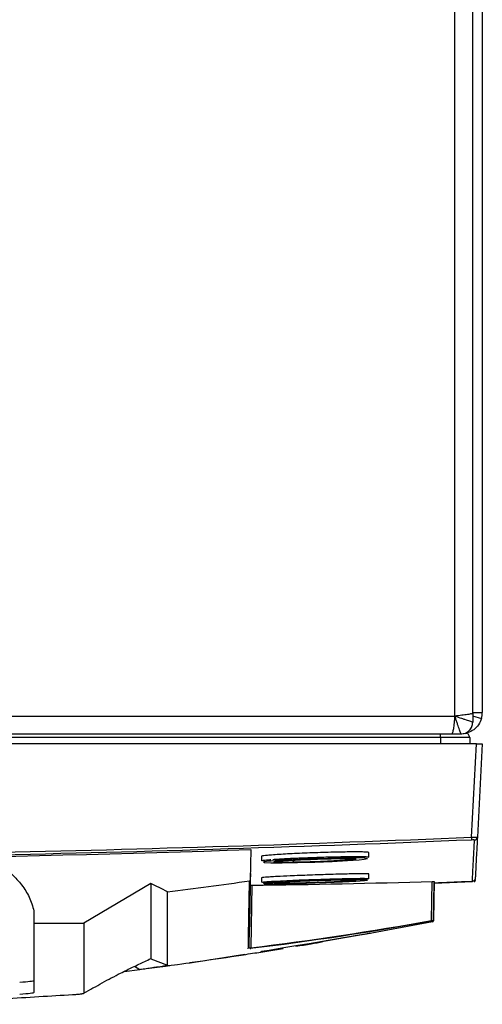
# Model space of a CAD drawing. Header units: millimetres. Extents: x 11 to 939, y -289 to 1138.
# Tile 63 of 86: x 612 to 651, y 688 to 771. Entities that reach past the tile are written whole.
import ezdxf

# ---------------------------------------------------------------- set-up
doc = ezdxf.new("R2010")
doc.units = ezdxf.units.MM

msp = doc.modelspace()

# ---------------------------------------------------------------- linework, layer by layer
at = {"color": 7, "linetype": 'Continuous', "lineweight": 25}
for p, q in [((650.712, 780.066), (650.712, 712.941)), ((648.412, 712.641), (648.412, 777.141)), ((649.912, 712.896), (649.912, 776.886)), ((649.912, 712.941), (650.712, 712.941)), ((649.912, 712.896), (649.912, 712.141)), ((488.012, 712.641), (648.412, 712.641)), ((649.892, 712.654), (650.64, 712.435)), ((488.267, 711.141), (648.158, 711.141)), ((647.212, 710.851), (489.212, 710.851)), ((647.212, 710.851), (647.212, 710.316)), ((648.158, 711.141), (648.912, 711.141)), ((649.659, 710.851), (649.677, 710.316)), ((650.213, 710.316), (486.211, 710.316)), ((649.803, 702.492), (650.213, 710.316)), ((650.213, 710.316), (650.712, 710.316)), ((650.712, 710.316), (650.302, 702.494)), ((631.317, 701.457), (631.272, 698.904)), ((632.212, 700.889), (632.212, 700.521)), ((632.767, 700.602), (632.908, 700.615)), ((632.908, 700.615), (632.993, 700.621)), ((641.212, 700.826), (641.212, 701.206)), ((632.212, 699.09), (632.212, 698.721)), ((641.212, 699.027), (641.212, 699.407)), ((646.465, 695.518), (646.522, 698.781)), ((646.67, 698.783), (646.614, 695.541)), ((646.668, 698.644), (649.897, 698.777)), ((650.04, 698.792), (650.04, 698.783)), ((650.115, 698.928), (650.111, 698.854)), ((622.931, 698.622), (617.331, 695.301)), ((631.173, 693.212), (631.265, 698.465)), ((631.413, 698.464), (631.321, 693.225)), ((646.613, 695.486), (646.668, 698.674)), ((613.131, 696.311), (613.131, 695.301)), ((613.131, 695.301), (617.331, 695.301)), ((613.131, 695.301), (613.131, 689.477)), ((640.705, 694.353), (646.55, 695.424)), ((646.372, 695.438), (646.41, 695.444)), ((622.931, 692.302), (624.331, 691.768)), ((620.713, 691.251), (622.028, 691.42)), ((622.069, 691.426), (624.182, 691.7)), ((624.182, 691.7), (624.529, 691.75))]:
    msp.add_line(p, q, dxfattribs=at)
at = {"color": 8, "linetype": 'Continuous', "lineweight": 25}
for p, q in [((633.018, 700.49), (632.798, 700.47)), ((621.586, 691.68), (622.028, 691.42))]:
    msp.add_line(p, q, dxfattribs=at)
at = {"color": 7, "linetype": 'Continuous', "lineweight": 25, "flags": 128}
for points in [[(632.44, 700.368), (632.984, 700.344), (633.952, 700.342), (635.229, 700.364), (636.67, 700.406), (638.14, 700.466), (639.426, 700.534), (640.408, 700.603), (640.817, 700.644), (641.091, 700.699), (640.872, 700.737), (640.187, 700.752), (639.113, 700.744), (637.765, 700.715), (636.295, 700.666), (634.877, 700.605), (633.666, 700.537), (633.018, 700.49), (633.018, 700.49)], [(632.448, 698.581), (633.004, 698.574), (633.982, 698.587), (635.266, 698.619), (636.712, 698.665), (637.643, 698.699), (638.993, 698.758), (640.105, 698.816), (640.83, 698.866), (641.092, 698.902), (640.86, 698.92), (640.163, 698.919), (639.079, 698.898), (637.727, 698.86), (636.256, 698.81), (634.679, 698.746), (634.679, 698.746)], [(632.155, 692.909), (632.247, 692.93), (632.862, 693.035), (633.904, 693.209), (635.267, 693.435), (636.215, 693.593), (637.785, 693.857), (639.237, 694.103), (640.397, 694.301), (641.129, 694.424), (641.359, 694.458), (641.078, 694.402), (640.324, 694.262), (639.172, 694.055), (637.735, 693.804), (636.712, 693.63), (636.712, 693.63)]]:
    msp.add_lwpolyline(points, dxfattribs=at)
at = {"color": 7, "linetype": 'Continuous', "lineweight": 25}
for centre, radius, start, end in [((648.912, 712.941), 1.8, 343.666, 0), ((678.45, 703.643), 28.671, 182.30008, 182.77325), ((650.053, 702.507), 0.25, 272.38835, 356.98465), ((638.862, 638.263), 60.619, 88.77679, 95.27152), ((650.036, 698.846), 0.075, 275.98284, 359.9064), ((646.398, 695.511), 0.0678, 285.22221, 5.81572), ((646.539, 695.542), 0.075, 280.9369, 358.99954), ((646.538, 695.486), 0.075, 281.43865, 358.92423), ((631.253, 693.22), 0.0689, 283.42365, 4.82816)]:
    msp.add_arc(centre, radius, start, end, dxfattribs=at)
for points in [[(649.798, 712.832), (649.723, 712.811), (649.612, 712.79), (649.473, 712.769)], [(649.798, 712.832), (649.873, 712.854), (649.912, 712.875), (649.912, 712.896)], [(648.349, 712.067), (648.327, 711.886), (648.306, 711.719), (648.285, 711.581)], [(648.412, 712.641), (648.391, 712.445), (648.37, 712.249), (648.349, 712.067)], [(648.986, 712.705), (648.805, 712.684), (648.609, 712.662), (648.412, 712.641)], [(648.912, 711.141), (649.043, 711.156), (649.305, 711.186), (649.636, 711.418), (649.867, 711.748), (649.897, 712.01), (649.912, 712.141)], [(649.473, 712.769), (649.334, 712.747), (649.168, 712.726), (648.986, 712.705)], [(648.221, 711.255), (648.2, 711.18), (648.179, 711.141), (648.158, 711.141)], [(648.285, 711.581), (648.264, 711.442), (648.242, 711.331), (648.221, 711.255)], [(649.296, 711.218), (649.303, 711.208), (649.31, 711.198), (649.317, 711.187)], [(505.345, 701.449), (547.322, 700.082), (589.34, 700.085), (631.317, 701.457)], [(635.124, 700.578), (635.038, 700.556), (634.953, 700.534), (634.871, 700.512)], [(624.332, 697.919), (626.626, 698.205), (628.918, 698.509), (631.208, 698.83)], [(631.109, 693.139), (631.123, 693.936), (631.156, 695.831), (631.208, 698.83)], [(631.413, 698.464), (636.449, 698.533), (641.485, 698.638), (646.522, 698.781)], [(649.881, 698.779), (649.065, 698.744), (648.25, 698.711), (647.434, 698.677)], [(646.668, 698.673), (646.924, 698.684), (647.179, 698.694), (647.434, 698.705)], [(647.434, 698.677), (647.434, 698.684), (647.434, 698.693), (647.434, 698.705)], [(631.321, 693.225), (636.373, 693.84), (641.422, 694.601), (646.465, 695.518)], [(646.553, 695.469), (646.553, 695.47), (646.505, 695.462), (646.415, 695.445)], [(646.465, 695.518), (646.562, 695.534), (646.614, 695.542), (646.614, 695.541)], [(646.415, 695.445), (641.371, 694.529), (636.321, 693.767), (631.269, 693.153)], [(631.173, 693.212), (631.173, 693.208), (631.224, 693.213), (631.321, 693.225)]]:
    msp.add_open_spline(points, degree=3, dxfattribs=at)
for points, knots in [([(648.412, 712.641), (648.605, 712.578), (648.792, 712.513), (649.063, 712.425), (649.149, 712.396), (649.311, 712.341), (649.387, 712.316), (649.527, 712.27), (649.592, 712.248), (649.704, 712.211), (649.752, 712.194), (649.871, 712.156), (649.912, 712.141), (649.912, 712.141)], [0, 0, 0, 0, 0.25, 0.25, 0.375, 0.375, 0.5, 0.5, 0.625, 0.625, 0.75, 0.75, 1, 1, 1, 1]), ([(648.912, 711.141), (648.912, 711.141), (648.898, 711.183), (648.859, 711.302), (648.843, 711.35), (648.805, 711.462), (648.783, 711.526), (648.738, 711.667), (648.712, 711.742), (648.657, 711.904), (648.628, 711.991), (648.57, 712.17), (648.539, 712.261), (648.476, 712.448), (648.443, 712.545), (648.412, 712.641)], [0, 0, 0, 0, 0.25, 0.25, 0.375, 0.375, 0.5, 0.5, 0.625, 0.625, 0.75, 0.75, 0.875, 0.875, 1, 1, 1, 1]), ([(650.64, 712.435), (650.585, 712.25), (650.501, 712.074), (650.281, 711.757), (650.146, 711.616), (649.837, 711.385), (649.664, 711.294), (649.427, 711.215), (649.372, 711.2), (649.317, 711.187)], [0.1762639, 0.1762639, 0.1762639, 0.1762639, 0.4262639, 0.4262639, 0.6762639, 0.6762639, 0.9262639, 0.9262639, 1, 1, 1, 1]), ([(649.317, 711.187), (649.365, 711.198), (649.401, 711.209), (649.448, 711.223), (649.46, 711.227), (649.46, 711.227)], [0, 0, 0, 0, 0.5, 0.5, 1, 1, 1, 1]), ([(649.659, 710.851), (649.657, 710.884), (649.645, 710.931), (649.583, 711.057), (649.532, 711.138), (649.46, 711.227)], [0, 0, 0, 0, 0.5, 0.5, 1, 1, 1, 1]), ([(647.212, 710.851), (647.212, 710.879), (647.212, 710.916), (647.212, 711.012), (647.212, 711.072), (647.212, 711.141)], [0, 0, 0, 0, 0.5, 0.5, 1, 1, 1, 1]), ([(649.659, 710.851), (649.659, 710.851), (649.595, 710.851), (649.35, 710.851), (649.168, 710.851), (648.716, 710.851), (648.444, 710.851), (647.853, 710.851), (647.532, 710.851), (647.212, 710.851)], [0, 0, 0, 0, 0.25, 0.25, 0.5, 0.5, 0.75, 0.75, 1, 1, 1, 1]), ([(649.813, 702.256), (622.627, 701.112), (595.427, 700.54), (541.006, 700.54), (513.798, 701.112), (486.611, 702.256)], [0, 0, 0, 0, 0.5, 0.5, 1, 1, 1, 1]), ([(486.622, 702.492), (513.805, 701.349), (541.009, 700.777), (595.424, 700.777), (622.62, 701.349), (649.803, 702.492)], [0, 0, 0, 0, 0.5, 0.5, 1, 1, 1, 1]), ([(649.803, 702.492), (649.869, 702.492), (649.933, 702.492), (650.054, 702.491), (650.11, 702.491), (650.248, 702.492), (650.302, 702.493), (650.302, 702.494)], [0, 0, 0, 0, 0.25, 0.25, 0.5, 0.5, 1, 1, 1, 1]), ([(650.063, 702.257), (650.063, 702.26), (650.036, 702.261), (649.944, 702.26), (649.879, 702.258), (649.813, 702.256)], [0, 0, 0, 0, 0.5, 0.5, 1, 1, 1, 1]), ([(649.881, 698.779), (649.883, 698.814), (649.888, 698.915), (649.905, 699.239), (649.917, 699.463), (649.947, 700.039), (649.965, 700.392), (650.009, 701.229), (650.035, 701.712), (650.063, 702.257)], [0, 0, 0, 0, 0.25, 0.25, 0.5, 0.5, 0.75, 0.75, 1, 1, 1, 1]), ([(650.302, 702.494), (650.274, 701.949), (650.248, 701.465), (650.204, 700.628), (650.186, 700.275), (650.156, 699.7), (650.144, 699.476), (650.127, 699.151), (650.122, 699.05), (650.12, 699.015)], [0, 0, 0, 0, 0.25, 0.25, 0.5, 0.5, 0.75, 0.75, 1, 1, 1, 1]), ([(641.212, 701.206), (641.212, 701.206), (641.241, 701.217), (641.14, 701.231), (640.899, 701.249), (640.474, 701.258), (639.913, 701.259), (639.225, 701.252), (638.443, 701.237), (637.594, 701.215), (636.711, 701.186), (635.828, 701.152), (634.979, 701.115), (634.198, 701.075), (633.474, 701.032), (633.106, 701.003), (632.911, 700.988)], [0, 0, 0, 0, 0.000162, 0.076538, 0.152638, 0.228888, 0.304981, 0.381142, 0.457263, 0.533372, 0.609554, 0.685646, 0.761923, 0.838056, 0.914438, 1, 1, 1, 1]), ([(632.911, 700.988), (632.783, 700.977), (632.508, 700.953), (632.286, 700.919), (632.183, 700.897), (632.212, 700.889), (632.212, 700.889)], [0, 0, 0, 0, 0.305166, 0.652941, 0.999948, 1, 1, 1, 1]), ([(632.272, 700.521), (632.255, 700.526), (632.195, 700.543), (632.458, 700.571), (632.646, 700.59)], [0, 0, 0, 0, 0.286378, 1, 1, 1, 1]), ([(632.798, 700.47), (632.798, 700.47), (632.558, 700.449), (632.325, 700.419), (632.385, 700.399), (632.403, 700.393)], [0, 0, 0, 0, 0.000216, 0.700947, 1, 1, 1, 1]), ([(633.162, 700.633), (633.294, 700.642), (633.73, 700.674), (634.792, 700.731), (636.269, 700.793), (637.81, 700.843), (639.224, 700.873), (640.343, 700.881), (641.081, 700.867), (641.16, 700.839), (641.199, 700.826)], [0, 0, 0, 0, 0.058816, 0.194539, 0.330204, 0.466207, 0.601804, 0.73694, 0.872103, 1, 1, 1, 1]), ([(633.303, 700.425), (633.304, 700.433), (633.305, 700.454), (633.699, 700.494), (634.329, 700.541), (635.173, 700.589), (636.304, 700.638), (637.519, 700.68), (638.233, 700.694), (638.599, 700.701)], [0, 0, 0, 0, 0.111108, 0.26748, 0.365445, 0.522041, 0.67864, 0.835177, 1, 1, 1, 1]), ([(638.526, 700.824), (638.525, 700.824), (638.508, 700.824), (638.177, 700.818), (637.454, 700.801), (636.317, 700.761), (635.224, 700.711), (634.411, 700.663), (633.804, 700.617), (633.427, 700.577), (633.425, 700.557), (633.424, 700.548)], [0, 0, 0, 0, 0.000653, 0.008568, 0.165557, 0.322704, 0.479919, 0.637136, 0.735492, 0.892488, 1, 1, 1, 1]), ([(640.112, 700.664), (640.123, 700.66), (640.154, 700.65), (639.936, 700.619), (639.454, 700.573), (638.564, 700.516), (637.471, 700.463), (636.293, 700.42), (635.386, 700.396), (634.93, 700.389), (634.804, 700.387)], [0, 0, 0, 0, 0.052446, 0.151209, 0.308989, 0.466764, 0.624692, 0.782525, 0.940237, 1, 1, 1, 1]), ([(634.869, 700.51), (634.869, 700.478), (634.862, 700.447), (634.838, 700.402), (634.822, 700.389), (634.804, 700.387)], [0, 0, 0, 0, 0.5, 0.5, 1, 1, 1, 1]), ([(638.53, 700.826), (638.53, 700.826), (638.529, 700.826), (638.529, 700.826), (638.528, 700.826), (638.528, 700.826), (638.528, 700.825), (638.528, 700.825), (638.527, 700.825), (638.527, 700.825), (638.527, 700.825), (638.527, 700.825), (638.527, 700.825), (638.527, 700.825), (638.526, 700.825), (638.526, 700.824), (638.526, 700.824), (638.526, 700.824), (638.526, 700.824), (638.526, 700.824), (638.526, 700.824), (638.526, 700.824), (638.526, 700.824), (638.526, 700.824), (638.526, 700.824)], [0, 0, 0, 0, 0.00000362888, 0.00000362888, 0.00000362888, 0.00000609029, 0.00000609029, 0.00000609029, 0.00000777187, 0.00000777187, 0.00000777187, 0.00000893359, 0.00000893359, 0.00000893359, 0.00001015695, 0.00001015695, 0.00001015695, 0.00001064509, 0.00001064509, 0.00001064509, 0.00001105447, 0.00001105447, 0.00001105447, 0.00001129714, 0.00001129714, 0.00001129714, 0.00001129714]), ([(639.982, 700.79), (639.985, 700.798), (639.994, 700.818), (639.585, 700.833), (639.024, 700.833), (638.625, 700.828), (638.53, 700.826)], [0, 0, 0, 0, 0.211937, 0.552966, 0.894004, 1, 1, 1, 1]), ([(610.331, 700.141), (610.671, 699.911), (610.993, 699.661), (611.445, 699.248), (611.59, 699.103), (611.866, 698.805), (611.997, 698.65), (612.364, 698.171), (612.577, 697.83), (612.837, 697.278), (612.913, 697.09), (613.041, 696.706), (613.092, 696.51), (613.131, 696.311)], [0, 0, 0, 0, 0.25, 0.25, 0.375, 0.375, 0.5, 0.5, 0.75, 0.75, 0.875, 0.875, 1, 1, 1, 1]), ([(631.272, 698.904), (631.263, 698.359), (631.244, 697.269), (631.221, 695.955), (631.209, 695.286), (631.204, 694.969)], [0, 0, 0, 0, 0.344319, 0.68867, 1, 1, 1, 1]), ([(631.208, 698.83), (631.216, 698.831), (631.224, 698.834), (631.231, 698.837), (631.238, 698.841), (631.245, 698.846), (631.251, 698.852), (631.257, 698.858), (631.261, 698.865), (631.265, 698.872), (631.269, 698.88), (631.271, 698.889), (631.272, 698.897), (631.272, 698.9), (631.272, 698.902), (631.272, 698.904)], [0, 0, 0, 0, 0.0000494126, 0.0000494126, 0.0000494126, 0.0000987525, 0.0000987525, 0.0000987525, 0.0001491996, 0.0001491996, 0.0001491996, 0.000201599, 0.000201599, 0.000201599, 0.0002159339, 0.0002159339, 0.0002159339, 0.0002159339]), ([(631.282, 699.459), (631.281, 699.402), (631.272, 698.904), (631.268, 698.671), (631.265, 698.465)], [0, 0, 0, 0, 0.114332, 1, 1, 1, 1]), ([(634.621, 699.246), (634.237, 699.228), (633.604, 699.199), (632.946, 699.161), (632.529, 699.133), (632.263, 699.108), (632.229, 699.096), (632.212, 699.09)], [0, 0, 0, 0, 0.277585, 0.458651, 0.639043, 0.819809, 1, 1, 1, 1]), ([(632.27, 698.721), (632.254, 698.724), (632.193, 698.734), (632.613, 698.769), (633.435, 698.818), (634.241, 698.854), (634.617, 698.871)], [0, 0, 0, 0, 0.106309, 0.41628, 0.727441, 1, 1, 1, 1]), ([(640.156, 698.868), (640.156, 698.864), (640.134, 698.859), (640.052, 698.848), (639.99, 698.842), (639.829, 698.829), (639.728, 698.822), (639.493, 698.806), (639.359, 698.798), (639.133, 698.786), (639.054, 698.782), (638.889, 698.773), (638.804, 698.769), (638.539, 698.756), (638.351, 698.747), (637.952, 698.729), (637.746, 698.721), (637.43, 698.708), (637.324, 698.704), (637.108, 698.695), (636.998, 698.691), (636.67, 698.68), (636.453, 698.672), (636.022, 698.658), (635.806, 698.651), (635.393, 698.64), (635.195, 698.634), (634.91, 698.627), (634.817, 698.625), (634.637, 698.621), (634.551, 698.62), (634.302, 698.615), (634.151, 698.613), (633.945, 698.61), (633.88, 698.61), (633.76, 698.609), (633.704, 698.609), (633.552, 698.609), (633.468, 698.61), (633.339, 698.613), (633.295, 698.616), (633.272, 698.619)], [0, 0, 0, 0, 0.0625, 0.0625, 0.125, 0.125, 0.1875, 0.1875, 0.25, 0.25, 0.28125, 0.28125, 0.3125, 0.3125, 0.375, 0.375, 0.4375, 0.4375, 0.46875, 0.46875, 0.5, 0.5, 0.5625, 0.5625, 0.625, 0.625, 0.6875, 0.6875, 0.71875, 0.71875, 0.75, 0.75, 0.8125, 0.8125, 0.84375, 0.84375, 0.875, 0.875, 0.9375, 0.9375, 1, 1, 1, 1]), ([(641.212, 699.407), (641.212, 699.407), (641.241, 699.414), (641.14, 699.421), (640.898, 699.428), (640.474, 699.427), (639.912, 699.419), (639.225, 699.404), (638.443, 699.384), (637.593, 699.358), (636.711, 699.329), (635.829, 699.296), (635.129, 699.268), (634.743, 699.251), (634.621, 699.246)], [0, 0, 0, 0, 0.000325, 0.096124, 0.191581, 0.287223, 0.382673, 0.478205, 0.57369, 0.669159, 0.764721, 0.860169, 0.95585, 1, 1, 1, 1]), ([(634.927, 698.883), (635.359, 698.901), (636.271, 698.937), (637.773, 698.987), (639.187, 699.025), (640.325, 699.047), (641.055, 699.049), (641.301, 699.03), (641.014, 698.993), (640.394, 698.949), (639.755, 698.918), (639.516, 698.906)], [0, 0, 0, 0, 0.106154, 0.224217, 0.341958, 0.459355, 0.576797, 0.69458, 0.812155, 0.929727, 1, 1, 1, 1]), ([(636.366, 698.92), (636.112, 698.91), (635.672, 698.894), (635.302, 698.876), (635.146, 698.868)], [0, 0, 0, 0, 0.578128, 1, 1, 1, 1]), ([(646.522, 698.781), (646.571, 698.782), (646.607, 698.783), (646.657, 698.784), (646.67, 698.784), (646.67, 698.783)], [0, 0, 0, 0, 0.5, 0.5, 1, 1, 1, 1]), ([(650.12, 699.015), (650.117, 698.953), (650.09, 698.894), (650.002, 698.807), (649.943, 698.781), (649.881, 698.779)], [0, 0, 0, 0, 0.5, 0.5, 1, 1, 1, 1]), ([(650.04, 698.783), (650.048, 698.783), (650.057, 698.785), (650.064, 698.788), (650.072, 698.791), (650.08, 698.796), (650.086, 698.801), (650.092, 698.807), (650.098, 698.814), (650.102, 698.821), (650.106, 698.828), (650.109, 698.836), (650.11, 698.845), (650.111, 698.848), (650.111, 698.851), (650.111, 698.854)], [0, 0, 0, 0, 0.0000503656, 0.0000503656, 0.0000503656, 0.0001007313, 0.0001007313, 0.0001007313, 0.000151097, 0.000151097, 0.000151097, 0.0002014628, 0.0002014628, 0.0002014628, 0.0002202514, 0.0002202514, 0.0002202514, 0.0002202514]), ([(622.931, 698.622), (622.931, 698.621), (622.931, 698.468), (622.931, 698.162), (622.931, 697.706), (622.931, 697.25), (622.931, 696.794), (622.931, 696.186), (622.931, 695.424), (622.931, 694.668), (622.931, 693.909), (622.929, 693.369), (622.935, 692.668), (622.932, 692.432), (622.931, 692.316)], [0, 0, 0, 0, 0.000595, 0.072921, 0.145246, 0.217571, 0.289896, 0.362221, 0.506871, 0.651522, 0.723847, 0.863211, 0.932897, 1, 1, 1, 1]), ([(624.332, 697.919), (624.099, 698.038), (623.867, 698.157), (623.633, 698.274), (623.4, 698.391), (623.166, 698.507), (622.931, 698.622)], [0, 0, 0, 0, 0.001574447, 0.001574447, 0.001574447, 0.003149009, 0.003149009, 0.003149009, 0.003149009]), ([(631.265, 698.465), (631.265, 698.464), (631.277, 698.463), (631.327, 698.463), (631.364, 698.463), (631.413, 698.464)], [0, 0, 0, 0, 0.5, 0.5, 1, 1, 1, 1]), ([(634.056, 698.716), (634.004, 698.715), (633.506, 698.703), (632.814, 698.696), (632.485, 698.702), (632.322, 698.705)], [0, 0, 0, 0, 0.055882, 0.52874, 1, 1, 1, 1]), ([(634.679, 698.746), (634.314, 698.729), (633.531, 698.693), (632.73, 698.644), (632.32, 698.609), (632.383, 698.599), (632.4, 698.596)], [0, 0, 0, 0, 0.270071, 0.578389, 0.885542, 1, 1, 1, 1]), ([(624.331, 691.768), (624.339, 691.791), (624.333, 691.819), (624.329, 691.888), (624.33, 691.93), (624.332, 692.076), (624.331, 692.199), (624.331, 692.649), (624.331, 693.055), (624.331, 694.08), (624.331, 694.699), (624.331, 695.787), (624.331, 696.176), (624.33, 696.799), (624.33, 697.014), (624.334, 697.457), (624.338, 697.685), (624.332, 697.919)], [0, 0, 0, 0, 0.0625, 0.0625, 0.125, 0.125, 0.25, 0.25, 0.5, 0.5, 0.75, 0.75, 0.875, 0.875, 0.9375, 0.9375, 1, 1, 1, 1]), ([(646.614, 695.541), (646.613, 695.529), (646.613, 695.509), (646.613, 695.5), (646.613, 695.496)], [0, 0, 0, 0, 0.584135, 1, 1, 1, 1]), ([(617.331, 695.301), (617.331, 694.829), (617.331, 693.861), (617.331, 692.381), (617.331, 690.884), (617.331, 689.897), (617.331, 689.4), (617.31, 689.387), (617.252, 689.369), (617.172, 689.354), (617.072, 689.34), (616.951, 689.326), (616.806, 689.312), (616.629, 689.298), (616.48, 689.288), (615.468, 689.227), (613.576, 689.112), (610.666, 688.936), (607.77, 688.76), (605.902, 688.646), (604.846, 688.582), (604.553, 688.567), (604.102, 688.549), (603.63, 688.533), (603.13, 688.52), (602.59, 688.509), (602.091, 688.501), (601.645, 688.496), (601.278, 688.493), (600.861, 688.491), (600.531, 688.49), (595.331, 688.49), (587.271, 688.49), (578.869, 688.49), (575.896, 688.49)], [0.0038696, 0.0038696, 0.0038696, 0.0038696, 0.1460177, 0.2920354, 0.438053, 0.5840707, 0.5840707, 0.5866513, 0.5892319, 0.5918126, 0.5943932, 0.5969738, 0.5995544, 0.6021351, 0.6047157, 0.6047157, 0.6313328, 0.6579499, 0.6845671, 0.7111842, 0.7111842, 0.715513, 0.7198419, 0.7241707, 0.7284995, 0.7328284, 0.7371572, 0.7393216, 0.741486, 0.7436504, 0.7458148, 0.7458148, 0.8007035, 0.8304509, 0.8304509, 0.8304509, 0.8304509]), ([(646.552, 695.415), (646.552, 695.415), (646.552, 695.415), (646.552, 695.435), (646.553, 695.457), (646.553, 695.469)], [0, 0, 0, 0, 0.32846, 0.664229, 1, 1, 1, 1]), ([(631.305, 692.738), (631.754, 692.807), (632.664, 692.948), (633.572, 693.102), (634.032, 693.18)], [0, 0, 0, 0, 0.493774, 1, 1, 1, 1]), ([(635.091, 693.362), (635.52, 693.424), (636.282, 693.536), (637.036, 693.679), (637.365, 693.741)], [0, 0, 0, 0, 0.56366, 1, 1, 1, 1]), ([(617.331, 689.427), (617.589, 689.572), (618.122, 689.872), (618.926, 690.32), (619.718, 690.747), (620.57, 691.185), (621.486, 691.636), (622.293, 692.016), (622.766, 692.241), (622.93, 692.319)], [0, 0, 0, 0, 0.082483, 0.170645, 0.274264, 0.40448, 0.61877, 0.868183, 1, 1, 1, 1]), ([(623.092, 691.569), (623.786, 691.654), (626.372, 691.969), (628.931, 692.391), (630.804, 692.7)], [0, 0, 0, 0, 0.268311, 1, 1, 1, 1]), ([(626.184, 691.987), (627.357, 692.151), (629.065, 692.389), (630.771, 692.655), (631.305, 692.738)], [0, 0, 0, 0, 0.687014, 1, 1, 1, 1]), ([(622.028, 691.42), (622.209, 691.445), (622.39, 691.47), (622.724, 691.517), (622.878, 691.538), (623.308, 691.6), (623.551, 691.636), (623.843, 691.68), (623.928, 691.693), (624.074, 691.717), (624.134, 691.727), (624.233, 691.744), (624.271, 691.751), (624.316, 691.761), (624.324, 691.765), (624.331, 691.768)], [0, 0, 0, 0, 0.125, 0.125, 0.25, 0.25, 0.5, 0.5, 0.625, 0.625, 0.75, 0.75, 0.875, 0.875, 1, 1, 1, 1]), ([(613.131, 690.476), (613.131, 690.447), (613.022, 690.418), (612.613, 690.365), (612.314, 690.34), (611.955, 690.319)], [0, 0, 0, 0, 0.5, 0.5, 1, 1, 1, 1]), ([(613.131, 689.477), (613.131, 689.45), (613.031, 689.422), (612.63, 689.368), (612.33, 689.343), (611.955, 689.32)], [0, 0, 0, 0, 0.5, 0.5, 1, 1, 1, 1])]:
    msp.add_open_spline(points, degree=3, knots=knots, dxfattribs=at)
at = {"color": 8, "linetype": 'Continuous', "lineweight": 25}
for points, knots in [([(632.646, 700.59), (632.656, 700.592), (632.681, 700.595), (632.735, 700.6), (632.767, 700.602)], [0, 0, 0, 0, 0.419264, 1, 1, 1, 1]), ([(634.804, 700.387), (634.615, 700.385), (634.117, 700.38), (633.556, 700.387), (633.244, 700.404), (633.292, 700.421), (633.303, 700.425)], [0, 0, 0, 0, 0.210195, 0.555267, 0.900309, 1, 1, 1, 1]), ([(638.599, 700.701), (638.699, 700.703), (639.115, 700.708), (639.699, 700.708), (640.127, 700.693), (640.116, 700.672), (640.112, 700.664)], [0, 0, 0, 0, 0.105868, 0.441222, 0.776572, 1, 1, 1, 1]), ([(634.617, 698.871), (634.671, 698.873), (634.769, 698.877), (634.879, 698.882), (634.927, 698.883)], [0, 0, 0, 0, 0.557618, 1, 1, 1, 1])]:
    msp.add_open_spline(points, degree=3, knots=knots, dxfattribs=at)

doc.saveas('drawing.dxf')
